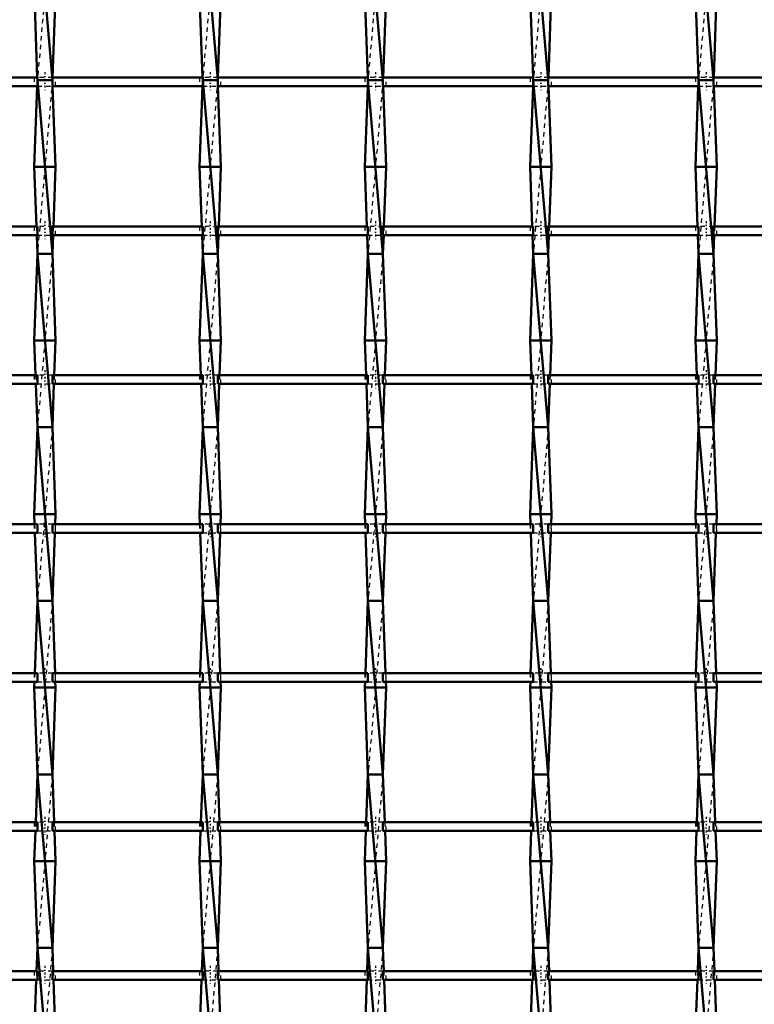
# Model space of a CAD drawing. Header units: millimetres. Extents: x -846 to 532, y -500 to 878.
# Tile 19 of 25: x -6 to 164, y 165 to 392. Entities that reach past the tile are written whole.
import ezdxf

# ---------------------------------------------------------------- set-up
doc = ezdxf.new("R2010")
doc.units = ezdxf.units.MM
doc.linetypes.add('Center', pattern=[1.5, 0.45, -0.5, 0.05, -0.5])
doc.linetypes.add('Dashed', pattern=[2, 1, -1])
for name, color, linetype, lineweight in [('AM_0', 7, 'Continuous', 50), ('AM_7', 7, 'Center', 25), ('AM_9', 6, 'Dashed', 25)]:
    doc.layers.add(name, color=color, linetype=linetype, lineweight=lineweight)

# ---------------------------------------------------------------- blocks, each defined once
blk = doc.blocks.new('16_qh2mfjy66dqo0ybygwdpjk1jg________0_in_LSSP23034382111000100035010_4')
at = {"layer": 'AM_0'}
for p, q in [((-1.73, 418), (1.73, 378)), ((-2.45, 398), (-1.76, 378.63)), ((2.45, 398), (1.76, 378.63)), ((-1.73, 378), (1.73, 338)), ((1.73, 378), (-1.73, 378)), ((-1.78, 376.63), (-2.45, 358)), ((1.78, 376.63), (2.45, 358)), ((-2.45, 358), (-1.96, 344.3)), ((2.45, 358), (-2.45, 358)), ((2.45, 358), (1.96, 344.3)), ((-1.89, 342.3), (-1.73, 338)), ((1.89, 342.3), (1.73, 338)), ((-1.73, 338), (-2.45, 318)), ((-1.73, 338), (1.73, 298)), ((1.73, 338), (-1.73, 338)), ((1.73, 338), (2.45, 318)), ((2.45, 318), (-2.45, 318)), ((-2.45, 318), (-2.16, 309.97)), ((2.45, 318), (2.16, 309.97)), ((-2.09, 307.97), (-1.73, 298)), ((2.09, 307.97), (1.73, 298)), ((-1.73, 298), (-2.45, 278)), ((1.73, 298), (-1.73, 298)), ((-1.73, 298), (1.73, 258)), ((1.73, 298), (2.45, 278)), ((-2.45, 278), (-2.37, 275.64)), ((2.45, 278), (-2.45, 278)), ((2.45, 278), (2.37, 275.64)), ((-2.29, 273.64), (-1.73, 258)), ((2.29, 273.64), (1.73, 258)), ((-1.73, 258), (-2.33, 241.31)), ((-1.73, 258), (1.73, 218)), ((1.73, 258), (-1.73, 258)), ((1.73, 258), (2.33, 241.31)), ((-2.4, 239.31), (-2.45, 238)), ((2.4, 239.31), (2.45, 238)), ((2.45, 238), (-2.45, 238)), ((-2.45, 238), (-1.73, 218)), ((2.45, 238), (1.73, 218)), ((-1.73, 218), (-2.13, 206.98)), ((1.73, 218), (-1.73, 218)), ((-1.73, 218), (1.73, 178)), ((1.73, 218), (2.13, 206.98)), ((-2.2, 204.98), (-2.45, 198)), ((2.2, 204.98), (2.45, 198)), ((-2.45, 198), (-1.73, 178)), ((2.45, 198), (-2.45, 198)), ((2.45, 198), (1.73, 178)), ((-1.73, 178), (-1.92, 172.65)), ((1.73, 178), (-1.73, 178)), ((-1.73, 178), (1.73, 138)), ((1.73, 178), (1.92, 172.65)), ((-2, 170.65), (-2.45, 158)), ((2, 170.65), (2.45, 158))]:
    blk.add_line(p, q, dxfattribs=at)
at = {"layer": 'AM_9'}
for p, q in [((1.73, 418), (-1.73, 378)), ((-1.73, 378), (-1.78, 376.63)), ((-1.76, 378.63), (-1.73, 378)), ((1.73, 378), (-1.73, 338)), ((1.76, 378.63), (1.73, 378)), ((1.73, 378), (1.78, 376.63)), ((-1.96, 344.3), (-1.89, 342.3)), ((1.96, 344.3), (1.89, 342.3)), ((1.73, 338), (-1.73, 298)), ((-2.16, 309.97), (-2.09, 307.97)), ((2.16, 309.97), (2.09, 307.97)), ((1.73, 298), (-1.73, 258)), ((-2.37, 275.64), (-2.29, 273.64)), ((2.37, 275.64), (2.29, 273.64)), ((1.73, 258), (-1.73, 218)), ((-2.33, 241.31), (-2.4, 239.31)), ((2.33, 241.31), (2.4, 239.31)), ((1.73, 218), (-1.73, 178)), ((-2.13, 206.98), (-2.2, 204.98)), ((2.13, 206.98), (2.2, 204.98)), ((1.73, 178), (-1.73, 138)), ((-1.92, 172.65), (-2, 170.65)), ((1.92, 172.65), (2, 170.65))]:
    blk.add_line(p, q, dxfattribs=at)
blk = doc.blocks.new('17_8qj0sgnfuim7tzr6fovtcw06a________0_in_LSSP23034382111000100035010_4')
at = {"layer": 'AM_0'}
for p, q in [((36.37, 418), (39.83, 378)), ((35.65, 398), (36.34, 378.63)), ((40.55, 398), (39.86, 378.63)), ((36.37, 378), (39.83, 338)), ((39.83, 378), (36.37, 378)), ((36.32, 376.63), (35.65, 358)), ((39.88, 376.63), (40.55, 358)), ((35.65, 358), (36.14, 344.3)), ((40.55, 358), (35.65, 358)), ((40.55, 358), (40.06, 344.3)), ((36.21, 342.3), (36.37, 338)), ((39.99, 342.3), (39.83, 338)), ((36.37, 338), (35.65, 318)), ((36.37, 338), (39.83, 298)), ((39.83, 338), (36.37, 338)), ((39.83, 338), (40.55, 318)), ((40.55, 318), (35.65, 318)), ((35.65, 318), (35.94, 309.97)), ((40.55, 318), (40.26, 309.97)), ((36.01, 307.97), (36.37, 298)), ((40.19, 307.97), (39.83, 298)), ((36.37, 298), (35.65, 278)), ((39.83, 298), (36.37, 298)), ((36.37, 298), (39.83, 258)), ((39.83, 298), (40.55, 278)), ((35.65, 278), (35.73, 275.64)), ((40.55, 278), (35.65, 278)), ((40.55, 278), (40.47, 275.64)), ((35.81, 273.64), (36.37, 258)), ((40.39, 273.64), (39.83, 258)), ((36.37, 258), (35.77, 241.31)), ((39.83, 258), (36.37, 258)), ((36.37, 258), (39.83, 218)), ((39.83, 258), (40.43, 241.31)), ((35.7, 239.31), (35.65, 238)), ((40.5, 239.31), (40.55, 238)), ((35.65, 238), (36.37, 218)), ((40.55, 238), (35.65, 238)), ((40.55, 238), (39.83, 218)), ((36.37, 218), (35.97, 206.98)), ((36.37, 218), (39.83, 178)), ((39.83, 218), (36.37, 218)), ((39.83, 218), (40.23, 206.98)), ((35.9, 204.98), (35.65, 198)), ((40.3, 204.98), (40.55, 198)), ((35.65, 198), (36.37, 178)), ((40.55, 198), (35.65, 198)), ((40.55, 198), (39.83, 178)), ((36.37, 178), (36.18, 172.65)), ((39.83, 178), (36.37, 178)), ((36.37, 178), (39.83, 138)), ((39.83, 178), (40.02, 172.65)), ((36.1, 170.65), (35.65, 158)), ((40.1, 170.65), (40.55, 158))]:
    blk.add_line(p, q, dxfattribs=at)
at = {"layer": 'AM_9'}
for p, q in [((39.83, 418), (36.37, 378)), ((36.37, 378), (36.32, 376.63)), ((36.34, 378.63), (36.37, 378)), ((39.83, 378), (36.37, 338)), ((39.86, 378.63), (39.83, 378)), ((39.83, 378), (39.88, 376.63)), ((36.14, 344.3), (36.21, 342.3)), ((40.06, 344.3), (39.99, 342.3)), ((39.83, 338), (36.37, 298)), ((35.94, 309.97), (36.01, 307.97)), ((40.26, 309.97), (40.19, 307.97)), ((39.83, 298), (36.37, 258)), ((35.73, 275.64), (35.81, 273.64)), ((40.47, 275.64), (40.39, 273.64)), ((39.83, 258), (36.37, 218)), ((35.77, 241.31), (35.7, 239.31)), ((40.43, 241.31), (40.5, 239.31)), ((39.83, 218), (36.37, 178)), ((35.97, 206.98), (35.9, 204.98)), ((40.23, 206.98), (40.3, 204.98)), ((39.83, 178), (36.37, 138)), ((36.18, 172.65), (36.1, 170.65)), ((40.02, 172.65), (40.1, 170.65))]:
    blk.add_line(p, q, dxfattribs=at)
blk = doc.blocks.new('18_bohenh3r4itcu5mg9av5vh1av________0_in_LSSP23034382111000100035010_4')
at = {"layer": 'AM_0'}
for p, q in [((74.47, 418), (77.93, 378)), ((73.75, 398), (74.44, 378.63)), ((78.65, 398), (77.96, 378.63)), ((74.47, 378), (77.93, 338)), ((77.93, 378), (74.47, 378)), ((74.42, 376.63), (73.75, 358)), ((77.98, 376.63), (78.65, 358)), ((73.75, 358), (74.24, 344.3)), ((78.65, 358), (73.75, 358)), ((78.65, 358), (78.16, 344.3)), ((74.31, 342.3), (74.47, 338)), ((78.09, 342.3), (77.93, 338)), ((74.47, 338), (73.75, 318)), ((74.47, 338), (77.93, 298)), ((77.93, 338), (74.47, 338)), ((77.93, 338), (78.65, 318)), ((78.65, 318), (73.75, 318)), ((73.75, 318), (74.04, 309.97)), ((78.65, 318), (78.36, 309.97)), ((74.11, 307.97), (74.47, 298)), ((78.29, 307.97), (77.93, 298)), ((74.47, 298), (73.75, 278)), ((77.93, 298), (74.47, 298)), ((74.47, 298), (77.93, 258)), ((77.93, 298), (78.65, 278)), ((73.75, 278), (73.83, 275.64)), ((78.65, 278), (73.75, 278)), ((78.65, 278), (78.57, 275.64)), ((73.91, 273.64), (74.47, 258)), ((78.49, 273.64), (77.93, 258)), ((74.47, 258), (73.87, 241.31)), ((77.93, 258), (74.47, 258)), ((74.47, 258), (77.93, 218)), ((77.93, 258), (78.53, 241.31)), ((73.8, 239.31), (73.75, 238)), ((78.6, 239.31), (78.65, 238)), ((73.75, 238), (74.47, 218)), ((78.65, 238), (73.75, 238)), ((78.65, 238), (77.93, 218)), ((74.47, 218), (74.07, 206.98)), ((74.47, 218), (77.93, 178)), ((77.93, 218), (74.47, 218)), ((77.93, 218), (78.33, 206.98)), ((74, 204.98), (73.75, 198)), ((78.4, 204.98), (78.65, 198)), ((73.75, 198), (74.47, 178)), ((78.65, 198), (73.75, 198)), ((78.65, 198), (77.93, 178)), ((74.47, 178), (74.28, 172.65)), ((77.93, 178), (74.47, 178)), ((74.47, 178), (77.93, 138)), ((77.93, 178), (78.12, 172.65)), ((74.2, 170.65), (73.75, 158)), ((78.2, 170.65), (78.65, 158))]:
    blk.add_line(p, q, dxfattribs=at)
at = {"layer": 'AM_9'}
for p, q in [((77.93, 418), (74.47, 378)), ((74.47, 378), (74.42, 376.63)), ((74.44, 378.63), (74.47, 378)), ((77.93, 378), (74.47, 338)), ((77.96, 378.63), (77.93, 378)), ((77.93, 378), (77.98, 376.63)), ((74.24, 344.3), (74.31, 342.3)), ((78.16, 344.3), (78.09, 342.3)), ((77.93, 338), (74.47, 298)), ((74.04, 309.97), (74.11, 307.97)), ((78.36, 309.97), (78.29, 307.97)), ((77.93, 298), (74.47, 258)), ((73.83, 275.64), (73.91, 273.64)), ((78.57, 275.64), (78.49, 273.64)), ((77.93, 258), (74.47, 218)), ((73.87, 241.31), (73.8, 239.31)), ((78.53, 241.31), (78.6, 239.31)), ((77.93, 218), (74.47, 178)), ((74.07, 206.98), (74, 204.98)), ((78.33, 206.98), (78.4, 204.98)), ((77.93, 178), (74.47, 138)), ((74.28, 172.65), (74.2, 170.65)), ((78.12, 172.65), (78.2, 170.65))]:
    blk.add_line(p, q, dxfattribs=at)
blk = doc.blocks.new('19_w3ea8518jgad8mqdgwyxi41oc________0_in_LSSP23034382111000100035010_4')
at = {"layer": 'AM_0'}
for p, q in [((112.57, 418), (116.03, 378)), ((111.85, 398), (112.54, 378.63)), ((116.75, 398), (116.06, 378.63)), ((112.57, 378), (116.03, 338)), ((116.03, 378), (112.57, 378)), ((112.52, 376.63), (111.85, 358)), ((116.08, 376.63), (116.75, 358)), ((116.75, 358), (111.85, 358)), ((111.85, 358), (112.34, 344.3)), ((116.75, 358), (116.26, 344.3)), ((112.41, 342.3), (112.57, 338)), ((116.19, 342.3), (116.03, 338)), ((112.57, 338), (111.85, 318)), ((112.57, 338), (116.03, 298)), ((116.03, 338), (112.57, 338)), ((116.03, 338), (116.75, 318)), ((116.75, 318), (111.85, 318)), ((111.85, 318), (112.14, 309.97)), ((116.75, 318), (116.46, 309.97)), ((112.21, 307.97), (112.57, 298)), ((116.39, 307.97), (116.03, 298)), ((112.57, 298), (111.85, 278)), ((116.03, 298), (112.57, 298)), ((112.57, 298), (116.03, 258)), ((116.03, 298), (116.75, 278)), ((111.85, 278), (111.93, 275.64)), ((116.75, 278), (111.85, 278)), ((116.75, 278), (116.67, 275.64)), ((112.01, 273.64), (112.57, 258)), ((116.59, 273.64), (116.03, 258)), ((112.57, 258), (111.97, 241.31)), ((116.03, 258), (112.57, 258)), ((112.57, 258), (116.03, 218)), ((116.03, 258), (116.63, 241.31)), ((111.9, 239.31), (111.85, 238)), ((116.7, 239.31), (116.75, 238)), ((116.75, 238), (111.85, 238)), ((111.85, 238), (112.57, 218)), ((116.75, 238), (116.03, 218)), ((112.57, 218), (112.17, 206.98)), ((116.03, 218), (112.57, 218)), ((112.57, 218), (116.03, 178)), ((116.03, 218), (116.43, 206.98)), ((112.1, 204.98), (111.85, 198)), ((116.5, 204.98), (116.75, 198)), ((111.85, 198), (112.57, 178)), ((116.75, 198), (111.85, 198)), ((116.75, 198), (116.03, 178)), ((112.57, 178), (112.38, 172.65)), ((116.03, 178), (112.57, 178)), ((112.57, 178), (116.03, 138)), ((116.03, 178), (116.22, 172.65)), ((112.3, 170.65), (111.85, 158)), ((116.3, 170.65), (116.75, 158))]:
    blk.add_line(p, q, dxfattribs=at)
at = {"layer": 'AM_9'}
for p, q in [((116.03, 418), (112.57, 378)), ((112.57, 378), (112.52, 376.63)), ((112.54, 378.63), (112.57, 378)), ((116.03, 378), (112.57, 338)), ((116.06, 378.63), (116.03, 378)), ((116.03, 378), (116.08, 376.63)), ((112.34, 344.3), (112.41, 342.3)), ((116.26, 344.3), (116.19, 342.3)), ((116.03, 338), (112.57, 298)), ((112.14, 309.97), (112.21, 307.97)), ((116.46, 309.97), (116.39, 307.97)), ((116.03, 298), (112.57, 258)), ((111.93, 275.64), (112.01, 273.64)), ((116.67, 275.64), (116.59, 273.64)), ((116.03, 258), (112.57, 218)), ((111.97, 241.31), (111.9, 239.31)), ((116.63, 241.31), (116.7, 239.31)), ((116.03, 218), (112.57, 178)), ((112.17, 206.98), (112.1, 204.98)), ((116.43, 206.98), (116.5, 204.98)), ((116.03, 178), (112.57, 138)), ((112.38, 172.65), (112.3, 170.65)), ((116.22, 172.65), (116.3, 170.65))]:
    blk.add_line(p, q, dxfattribs=at)
blk = doc.blocks.new('20_en71hd2t0rbxma84v9qlmvdgj________0_in_LSSP23034382111000100035010_4')
at = {"layer": 'AM_0'}
for p, q in [((150.67, 418), (154.13, 378)), ((149.95, 398), (150.64, 378.63)), ((154.85, 398), (154.16, 378.63)), ((150.67, 378), (154.13, 338)), ((154.13, 378), (150.67, 378)), ((150.62, 376.63), (149.95, 358)), ((154.18, 376.63), (154.85, 358)), ((154.85, 358), (149.95, 358)), ((149.95, 358), (150.44, 344.3)), ((154.85, 358), (154.36, 344.3)), ((150.51, 342.3), (150.67, 338)), ((154.29, 342.3), (154.13, 338)), ((150.67, 338), (149.95, 318)), ((150.67, 338), (154.13, 298)), ((154.13, 338), (150.67, 338)), ((154.13, 338), (154.85, 318)), ((154.85, 318), (149.95, 318)), ((149.95, 318), (150.24, 309.97)), ((154.85, 318), (154.56, 309.97)), ((150.31, 307.97), (150.67, 298)), ((154.49, 307.97), (154.13, 298)), ((150.67, 298), (149.95, 278)), ((154.13, 298), (150.67, 298)), ((150.67, 298), (154.13, 258)), ((154.13, 298), (154.85, 278)), ((149.95, 278), (150.03, 275.64)), ((154.85, 278), (149.95, 278)), ((154.85, 278), (154.77, 275.64)), ((150.11, 273.64), (150.67, 258)), ((154.69, 273.64), (154.13, 258)), ((150.67, 258), (150.07, 241.31)), ((150.67, 258), (154.13, 218)), ((154.13, 258), (150.67, 258)), ((154.13, 258), (154.73, 241.31)), ((150, 239.31), (149.95, 238)), ((154.8, 239.31), (154.85, 238)), ((154.85, 238), (149.95, 238)), ((149.95, 238), (150.67, 218)), ((154.85, 238), (154.13, 218)), ((150.67, 218), (150.27, 206.98)), ((154.13, 218), (150.67, 218)), ((150.67, 218), (154.13, 178)), ((154.13, 218), (154.53, 206.98)), ((150.2, 204.98), (149.95, 198)), ((154.6, 204.98), (154.85, 198)), ((149.95, 198), (150.67, 178)), ((154.85, 198), (149.95, 198)), ((154.85, 198), (154.13, 178)), ((150.67, 178), (150.48, 172.65)), ((154.13, 178), (150.67, 178)), ((150.67, 178), (154.13, 138)), ((154.13, 178), (154.32, 172.65)), ((150.4, 170.65), (149.95, 158)), ((154.4, 170.65), (154.85, 158))]:
    blk.add_line(p, q, dxfattribs=at)
at = {"layer": 'AM_9'}
for p, q in [((154.13, 418), (150.67, 378)), ((150.67, 378), (150.62, 376.63)), ((150.64, 378.63), (150.67, 378)), ((154.13, 378), (150.67, 338)), ((154.16, 378.63), (154.13, 378)), ((154.13, 378), (154.18, 376.63)), ((150.44, 344.3), (150.51, 342.3)), ((154.36, 344.3), (154.29, 342.3)), ((154.13, 338), (150.67, 298)), ((150.24, 309.97), (150.31, 307.97)), ((154.56, 309.97), (154.49, 307.97)), ((154.13, 298), (150.67, 258)), ((150.03, 275.64), (150.11, 273.64)), ((154.77, 275.64), (154.69, 273.64)), ((154.13, 258), (150.67, 218)), ((150.07, 241.31), (150, 239.31)), ((154.73, 241.31), (154.8, 239.31)), ((154.13, 218), (150.67, 178)), ((150.27, 206.98), (150.2, 204.98)), ((154.53, 206.98), (154.6, 204.98)), ((154.13, 178), (150.67, 138)), ((150.48, 172.65), (150.4, 170.65)), ((154.32, 172.65), (154.4, 170.65))]:
    blk.add_line(p, q, dxfattribs=at)
blk = doc.blocks.new('50_v9wgcummbixqehxfmou2ohh2c________0_in_LSSP23034382111000100035010_4')
at = {"layer": 'AM_0'}
for p, q in [((-1.73, 172.65), (-36.37, 172.65)), ((-1.73, 172.65), (-1.73, 170.65)), ((36.37, 172.65), (1.73, 172.65)), ((1.73, 170.65), (1.73, 172.65)), ((36.37, 172.65), (36.37, 170.65)), ((74.47, 172.65), (39.83, 172.65)), ((39.83, 170.65), (39.83, 172.65)), ((74.47, 172.65), (74.47, 170.65)), ((112.57, 172.65), (77.93, 172.65)), ((77.93, 170.65), (77.93, 172.65)), ((112.57, 172.65), (112.57, 170.65)), ((150.67, 172.65), (116.03, 172.65)), ((116.03, 170.65), (116.03, 172.65)), ((150.67, 172.65), (150.67, 170.65)), ((188.77, 172.65), (154.13, 172.65)), ((154.13, 170.65), (154.13, 172.65)), ((-1.73, 170.65), (-36.37, 170.65)), ((36.37, 170.65), (1.73, 170.65)), ((74.47, 170.65), (39.83, 170.65)), ((112.57, 170.65), (77.93, 170.65)), ((150.67, 170.65), (116.03, 170.65)), ((188.77, 170.65), (154.13, 170.65))]:
    blk.add_line(p, q, dxfattribs=at)
at = {"layer": 'AM_7'}
for p, q in [((0, 173.85), (0, 169.45)), ((38.1, 173.85), (38.1, 169.45)), ((76.2, 173.85), (76.2, 169.45)), ((114.3, 173.85), (114.3, 169.45)), ((152.4, 173.85), (152.4, 169.45))]:
    blk.add_line(p, q, dxfattribs=at)
at = {"layer": 'AM_9'}
for p, q in [((-2.45, 172.65), (-2.45, 170.65)), ((1.73, 172.65), (-1.73, 172.65)), ((2.45, 170.65), (2.45, 172.65)), ((35.65, 172.65), (35.65, 170.65)), ((39.83, 172.65), (36.37, 172.65)), ((40.55, 170.65), (40.55, 172.65)), ((73.75, 172.65), (73.75, 170.65)), ((77.93, 172.65), (74.47, 172.65)), ((78.65, 170.65), (78.65, 172.65)), ((111.85, 172.65), (111.85, 170.65)), ((116.03, 172.65), (112.57, 172.65)), ((116.75, 170.65), (116.75, 172.65)), ((149.95, 172.65), (149.95, 170.65)), ((154.13, 172.65), (150.67, 172.65)), ((154.85, 170.65), (154.85, 172.65)), ((-1.73, 170.65), (1.73, 170.65)), ((36.37, 170.65), (39.83, 170.65)), ((74.47, 170.65), (77.93, 170.65)), ((112.57, 170.65), (116.03, 170.65)), ((150.67, 170.65), (154.13, 170.65))]:
    blk.add_line(p, q, dxfattribs=at)
blk = doc.blocks.new('51_7t4buu7x0h2k8cuwnscam48pi________0_in_LSSP23034382111000100035010_4')
at = {"layer": 'AM_0'}
for p, q in [((-1.73, 206.98), (-36.37, 206.98)), ((-1.73, 206.98), (-1.73, 204.98)), ((36.37, 206.98), (1.73, 206.98)), ((1.73, 204.98), (1.73, 206.98)), ((36.37, 206.98), (36.37, 204.98)), ((74.47, 206.98), (39.83, 206.98)), ((39.83, 204.98), (39.83, 206.98)), ((74.47, 206.98), (74.47, 204.98)), ((77.93, 204.98), (77.93, 206.98)), ((112.57, 206.98), (77.93, 206.98)), ((112.57, 206.98), (112.57, 204.98)), ((116.03, 204.98), (116.03, 206.98)), ((150.67, 206.98), (116.03, 206.98)), ((150.67, 206.98), (150.67, 204.98)), ((188.77, 206.98), (154.13, 206.98)), ((154.13, 204.98), (154.13, 206.98)), ((-1.73, 204.98), (-36.37, 204.98)), ((36.37, 204.98), (1.73, 204.98)), ((74.47, 204.98), (39.83, 204.98)), ((112.57, 204.98), (77.93, 204.98)), ((150.67, 204.98), (116.03, 204.98)), ((188.77, 204.98), (154.13, 204.98))]:
    blk.add_line(p, q, dxfattribs=at)
at = {"layer": 'AM_7'}
for p, q in [((0, 208.18), (0, 203.78)), ((38.1, 208.18), (38.1, 203.78)), ((76.2, 208.18), (76.2, 203.78)), ((114.3, 208.18), (114.3, 203.78)), ((152.4, 208.18), (152.4, 203.78))]:
    blk.add_line(p, q, dxfattribs=at)
at = {"layer": 'AM_9'}
for p, q in [((-2.45, 206.98), (-2.45, 204.98)), ((1.73, 206.98), (-1.73, 206.98)), ((2.45, 204.98), (2.45, 206.98)), ((35.65, 206.98), (35.65, 204.98)), ((39.83, 206.98), (36.37, 206.98)), ((40.55, 204.98), (40.55, 206.98)), ((73.75, 206.98), (73.75, 204.98)), ((77.93, 206.98), (74.47, 206.98)), ((78.65, 204.98), (78.65, 206.98)), ((111.85, 206.98), (111.85, 204.98)), ((116.03, 206.98), (112.57, 206.98)), ((116.75, 204.98), (116.75, 206.98)), ((149.95, 206.98), (149.95, 204.98)), ((154.13, 206.98), (150.67, 206.98)), ((154.85, 204.98), (154.85, 206.98)), ((-1.73, 204.98), (1.73, 204.98)), ((36.37, 204.98), (39.83, 204.98)), ((74.47, 204.98), (77.93, 204.98)), ((112.57, 204.98), (116.03, 204.98)), ((150.67, 204.98), (154.13, 204.98))]:
    blk.add_line(p, q, dxfattribs=at)
blk = doc.blocks.new('52_pwr56cgln7dkqqobl9anzscdg________0_in_LSSP23034382111000100035010_4')
at = {"layer": 'AM_0'}
for p, q in [((-1.73, 241.31), (-36.37, 241.31)), ((-1.73, 241.31), (-1.73, 239.31)), ((36.37, 241.31), (1.73, 241.31)), ((1.73, 239.31), (1.73, 241.31)), ((36.37, 241.31), (36.37, 239.31)), ((74.47, 241.31), (39.83, 241.31)), ((39.83, 239.31), (39.83, 241.31)), ((74.47, 241.31), (74.47, 239.31)), ((77.93, 239.31), (77.93, 241.31)), ((112.57, 241.31), (77.93, 241.31)), ((112.57, 241.31), (112.57, 239.31)), ((150.67, 241.31), (116.03, 241.31)), ((116.03, 239.31), (116.03, 241.31)), ((150.67, 241.31), (150.67, 239.31)), ((188.77, 241.31), (154.13, 241.31)), ((154.13, 239.31), (154.13, 241.31)), ((-1.73, 239.31), (-36.37, 239.31)), ((36.37, 239.31), (1.73, 239.31)), ((74.47, 239.31), (39.83, 239.31)), ((112.57, 239.31), (77.93, 239.31)), ((150.67, 239.31), (116.03, 239.31)), ((188.77, 239.31), (154.13, 239.31))]:
    blk.add_line(p, q, dxfattribs=at)
at = {"layer": 'AM_7'}
for p, q in [((0, 242.51), (0, 238.11)), ((38.1, 242.51), (38.1, 238.11)), ((76.2, 242.51), (76.2, 238.11)), ((114.3, 242.51), (114.3, 238.11)), ((152.4, 242.51), (152.4, 238.11))]:
    blk.add_line(p, q, dxfattribs=at)
at = {"layer": 'AM_9'}
for p, q in [((-2.45, 241.31), (-2.45, 239.31)), ((1.73, 241.31), (-1.73, 241.31)), ((2.45, 239.31), (2.45, 241.31)), ((35.65, 241.31), (35.65, 239.31)), ((39.83, 241.31), (36.37, 241.31)), ((40.55, 239.31), (40.55, 241.31)), ((73.75, 241.31), (73.75, 239.31)), ((77.93, 241.31), (74.47, 241.31)), ((78.65, 239.31), (78.65, 241.31)), ((111.85, 241.31), (111.85, 239.31)), ((116.03, 241.31), (112.57, 241.31)), ((116.75, 239.31), (116.75, 241.31)), ((149.95, 241.31), (149.95, 239.31)), ((154.13, 241.31), (150.67, 241.31)), ((154.85, 239.31), (154.85, 241.31)), ((-1.73, 239.31), (1.73, 239.31)), ((36.37, 239.31), (39.83, 239.31)), ((74.47, 239.31), (77.93, 239.31)), ((112.57, 239.31), (116.03, 239.31)), ((150.67, 239.31), (154.13, 239.31))]:
    blk.add_line(p, q, dxfattribs=at)
blk = doc.blocks.new('53_fgq2g92997ip42qlqpxqo2twa________0_in_LSSP23034382111000100035010_4')
at = {"layer": 'AM_0'}
for p, q in [((-1.73, 275.64), (-36.37, 275.64)), ((-1.73, 275.64), (-1.73, 273.64)), ((36.37, 275.64), (1.73, 275.64)), ((1.73, 273.64), (1.73, 275.64)), ((36.37, 275.64), (36.37, 273.64)), ((74.47, 275.64), (39.83, 275.64)), ((39.83, 273.64), (39.83, 275.64)), ((74.47, 275.64), (74.47, 273.64)), ((112.57, 275.64), (77.93, 275.64)), ((77.93, 273.64), (77.93, 275.64)), ((112.57, 275.64), (112.57, 273.64)), ((116.03, 273.64), (116.03, 275.64)), ((150.67, 275.64), (116.03, 275.64)), ((150.67, 275.64), (150.67, 273.64)), ((188.77, 275.64), (154.13, 275.64)), ((154.13, 273.64), (154.13, 275.64)), ((-1.73, 273.64), (-36.37, 273.64)), ((36.37, 273.64), (1.73, 273.64)), ((74.47, 273.64), (39.83, 273.64)), ((112.57, 273.64), (77.93, 273.64)), ((150.67, 273.64), (116.03, 273.64)), ((188.77, 273.64), (154.13, 273.64))]:
    blk.add_line(p, q, dxfattribs=at)
at = {"layer": 'AM_7'}
for p, q in [((0, 276.84), (0, 272.44)), ((38.1, 276.84), (38.1, 272.44)), ((76.2, 276.84), (76.2, 272.44)), ((114.3, 276.84), (114.3, 272.44)), ((152.4, 276.84), (152.4, 272.44))]:
    blk.add_line(p, q, dxfattribs=at)
at = {"layer": 'AM_9'}
for p, q in [((-2.45, 275.64), (-2.45, 273.64)), ((1.73, 275.64), (-1.73, 275.64)), ((2.45, 273.64), (2.45, 275.64)), ((35.65, 275.64), (35.65, 273.64)), ((39.83, 275.64), (36.37, 275.64)), ((40.55, 273.64), (40.55, 275.64)), ((73.75, 275.64), (73.75, 273.64)), ((77.93, 275.64), (74.47, 275.64)), ((78.65, 273.64), (78.65, 275.64)), ((111.85, 275.64), (111.85, 273.64)), ((116.03, 275.64), (112.57, 275.64)), ((116.75, 273.64), (116.75, 275.64)), ((149.95, 275.64), (149.95, 273.64)), ((154.13, 275.64), (150.67, 275.64)), ((154.85, 273.64), (154.85, 275.64)), ((-1.73, 273.64), (1.73, 273.64)), ((36.37, 273.64), (39.83, 273.64)), ((74.47, 273.64), (77.93, 273.64)), ((112.57, 273.64), (116.03, 273.64)), ((150.67, 273.64), (154.13, 273.64))]:
    blk.add_line(p, q, dxfattribs=at)
blk = doc.blocks.new('54_i9dm6kqwjvmmkmn982z69d1ta________0_in_LSSP23034382111000100035010_4')
at = {"layer": 'AM_0'}
for p, q in [((-1.73, 309.97), (-36.37, 309.97)), ((-1.73, 309.97), (-1.73, 307.97)), ((36.37, 309.97), (1.73, 309.97)), ((1.73, 307.97), (1.73, 309.97)), ((36.37, 309.97), (36.37, 307.97)), ((74.47, 309.97), (39.83, 309.97)), ((39.83, 307.97), (39.83, 309.97)), ((74.47, 309.97), (74.47, 307.97)), ((77.93, 307.97), (77.93, 309.97)), ((112.57, 309.97), (77.93, 309.97)), ((112.57, 309.97), (112.57, 307.97)), ((150.67, 309.97), (116.03, 309.97)), ((116.03, 307.97), (116.03, 309.97)), ((150.67, 309.97), (150.67, 307.97)), ((188.77, 309.97), (154.13, 309.97)), ((154.13, 307.97), (154.13, 309.97)), ((-1.73, 307.97), (-36.37, 307.97)), ((36.37, 307.97), (1.73, 307.97)), ((74.47, 307.97), (39.83, 307.97)), ((112.57, 307.97), (77.93, 307.97)), ((150.67, 307.97), (116.03, 307.97)), ((188.77, 307.97), (154.13, 307.97))]:
    blk.add_line(p, q, dxfattribs=at)
at = {"layer": 'AM_7'}
for p, q in [((0, 311.17), (0, 306.77)), ((38.1, 311.17), (38.1, 306.77)), ((76.2, 311.17), (76.2, 306.77)), ((114.3, 311.17), (114.3, 306.77)), ((152.4, 311.17), (152.4, 306.77))]:
    blk.add_line(p, q, dxfattribs=at)
at = {"layer": 'AM_9'}
for p, q in [((-2.45, 309.97), (-2.45, 307.97)), ((1.73, 309.97), (-1.73, 309.97)), ((2.45, 307.97), (2.45, 309.97)), ((35.65, 309.97), (35.65, 307.97)), ((39.83, 309.97), (36.37, 309.97)), ((40.55, 307.97), (40.55, 309.97)), ((73.75, 309.97), (73.75, 307.97)), ((77.93, 309.97), (74.47, 309.97)), ((78.65, 307.97), (78.65, 309.97)), ((111.85, 309.97), (111.85, 307.97)), ((116.03, 309.97), (112.57, 309.97)), ((116.75, 307.97), (116.75, 309.97)), ((149.95, 309.97), (149.95, 307.97)), ((154.13, 309.97), (150.67, 309.97)), ((154.85, 307.97), (154.85, 309.97)), ((-1.73, 307.97), (1.73, 307.97)), ((36.37, 307.97), (39.83, 307.97)), ((74.47, 307.97), (77.93, 307.97)), ((112.57, 307.97), (116.03, 307.97)), ((150.67, 307.97), (154.13, 307.97))]:
    blk.add_line(p, q, dxfattribs=at)
blk = doc.blocks.new('55_5zjsw4fuzgvjiauyhmx9hgaof________0_in_LSSP23034382111000100035010_4')
at = {"layer": 'AM_0'}
for p, q in [((-1.73, 344.3), (-36.37, 344.3)), ((-1.73, 344.3), (-1.73, 342.3)), ((36.37, 344.3), (1.73, 344.3)), ((1.73, 342.3), (1.73, 344.3)), ((36.37, 344.3), (36.37, 342.3)), ((74.47, 344.3), (39.83, 344.3)), ((39.83, 342.3), (39.83, 344.3)), ((74.47, 344.3), (74.47, 342.3)), ((77.93, 342.3), (77.93, 344.3)), ((112.57, 344.3), (77.93, 344.3)), ((112.57, 344.3), (112.57, 342.3)), ((150.67, 344.3), (116.03, 344.3)), ((116.03, 342.3), (116.03, 344.3)), ((150.67, 344.3), (150.67, 342.3)), ((188.77, 344.3), (154.13, 344.3)), ((154.13, 342.3), (154.13, 344.3)), ((-1.73, 342.3), (-36.37, 342.3)), ((36.37, 342.3), (1.73, 342.3)), ((74.47, 342.3), (39.83, 342.3)), ((112.57, 342.3), (77.93, 342.3)), ((150.67, 342.3), (116.03, 342.3)), ((188.77, 342.3), (154.13, 342.3))]:
    blk.add_line(p, q, dxfattribs=at)
at = {"layer": 'AM_7'}
for p, q in [((0, 345.5), (0, 341.1)), ((38.1, 345.5), (38.1, 341.1)), ((76.2, 345.5), (76.2, 341.1)), ((114.3, 345.5), (114.3, 341.1)), ((152.4, 345.5), (152.4, 341.1))]:
    blk.add_line(p, q, dxfattribs=at)
at = {"layer": 'AM_9'}
for p, q in [((-2.45, 344.3), (-2.45, 342.3)), ((1.73, 344.3), (-1.73, 344.3)), ((2.45, 342.3), (2.45, 344.3)), ((35.65, 344.3), (35.65, 342.3)), ((39.83, 344.3), (36.37, 344.3)), ((40.55, 342.3), (40.55, 344.3)), ((73.75, 344.3), (73.75, 342.3)), ((77.93, 344.3), (74.47, 344.3)), ((78.65, 342.3), (78.65, 344.3)), ((111.85, 344.3), (111.85, 342.3)), ((116.03, 344.3), (112.57, 344.3)), ((116.75, 342.3), (116.75, 344.3)), ((149.95, 344.3), (149.95, 342.3)), ((154.13, 344.3), (150.67, 344.3)), ((154.85, 342.3), (154.85, 344.3)), ((-1.73, 342.3), (1.73, 342.3)), ((36.37, 342.3), (39.83, 342.3)), ((74.47, 342.3), (77.93, 342.3)), ((112.57, 342.3), (116.03, 342.3)), ((150.67, 342.3), (154.13, 342.3))]:
    blk.add_line(p, q, dxfattribs=at)
blk = doc.blocks.new('56_fjlkvg28drz1mnjnp7mct2qvj________0_in_LSSP23034382111000100035010_4')
at = {"layer": 'AM_0'}
for p, q in [((-1.73, 378.63), (-36.37, 378.63)), ((-1.73, 378.63), (-1.73, 376.63)), ((36.37, 378.63), (1.73, 378.63)), ((1.73, 376.63), (1.73, 378.63)), ((36.37, 378.63), (36.37, 376.63)), ((74.47, 378.63), (39.83, 378.63)), ((39.83, 376.63), (39.83, 378.63)), ((74.47, 378.63), (74.47, 376.63)), ((112.57, 378.63), (77.93, 378.63)), ((77.93, 376.63), (77.93, 378.63)), ((112.57, 378.63), (112.57, 376.63)), ((150.67, 378.63), (116.03, 378.63)), ((116.03, 376.63), (116.03, 378.63)), ((150.67, 378.63), (150.67, 376.63)), ((188.77, 378.63), (154.13, 378.63)), ((154.13, 376.63), (154.13, 378.63)), ((-1.73, 376.63), (-36.37, 376.63)), ((36.37, 376.63), (1.73, 376.63)), ((74.47, 376.63), (39.83, 376.63)), ((112.57, 376.63), (77.93, 376.63)), ((150.67, 376.63), (116.03, 376.63)), ((188.77, 376.63), (154.13, 376.63))]:
    blk.add_line(p, q, dxfattribs=at)
at = {"layer": 'AM_7'}
for p, q in [((0, 379.83), (0, 375.43)), ((38.1, 379.83), (38.1, 375.43)), ((76.2, 379.83), (76.2, 375.43)), ((114.3, 379.83), (114.3, 375.43)), ((152.4, 379.83), (152.4, 375.43))]:
    blk.add_line(p, q, dxfattribs=at)
at = {"layer": 'AM_9'}
for p, q in [((-2.45, 378.63), (-2.45, 376.63)), ((1.76, 378.63), (-1.76, 378.63)), ((2.45, 376.63), (2.45, 378.63)), ((35.65, 378.63), (35.65, 376.63)), ((39.86, 378.63), (36.34, 378.63)), ((40.55, 376.63), (40.55, 378.63)), ((73.75, 378.63), (73.75, 376.63)), ((77.96, 378.63), (74.44, 378.63)), ((78.65, 376.63), (78.65, 378.63)), ((111.85, 378.63), (111.85, 376.63)), ((116.06, 378.63), (112.54, 378.63)), ((116.75, 376.63), (116.75, 378.63)), ((149.95, 378.63), (149.95, 376.63)), ((154.16, 378.63), (150.64, 378.63)), ((154.85, 376.63), (154.85, 378.63)), ((-1.73, 376.63), (1.73, 376.63)), ((36.37, 376.63), (39.83, 376.63)), ((74.47, 376.63), (77.93, 376.63)), ((112.57, 376.63), (116.03, 376.63)), ((150.67, 376.63), (154.13, 376.63))]:
    blk.add_line(p, q, dxfattribs=at)

msp = doc.modelspace()

# ---------------------------------------------------------------- block references
for name in ['16_qh2mfjy66dqo0ybygwdpjk1jg________0_in_LSSP23034382111000100035010_4', '17_8qj0sgnfuim7tzr6fovtcw06a________0_in_LSSP23034382111000100035010_4', '18_bohenh3r4itcu5mg9av5vh1av________0_in_LSSP23034382111000100035010_4', '19_w3ea8518jgad8mqdgwyxi41oc________0_in_LSSP23034382111000100035010_4', '20_en71hd2t0rbxma84v9qlmvdgj________0_in_LSSP23034382111000100035010_4', '56_fjlkvg28drz1mnjnp7mct2qvj________0_in_LSSP23034382111000100035010_4', '55_5zjsw4fuzgvjiauyhmx9hgaof________0_in_LSSP23034382111000100035010_4', '54_i9dm6kqwjvmmkmn982z69d1ta________0_in_LSSP23034382111000100035010_4', '53_fgq2g92997ip42qlqpxqo2twa________0_in_LSSP23034382111000100035010_4', '52_pwr56cgln7dkqqobl9anzscdg________0_in_LSSP23034382111000100035010_4', '51_7t4buu7x0h2k8cuwnscam48pi________0_in_LSSP23034382111000100035010_4', '50_v9wgcummbixqehxfmou2ohh2c________0_in_LSSP23034382111000100035010_4']:
    msp.add_blockref(name, (0, 0))

doc.saveas('drawing.dxf')
